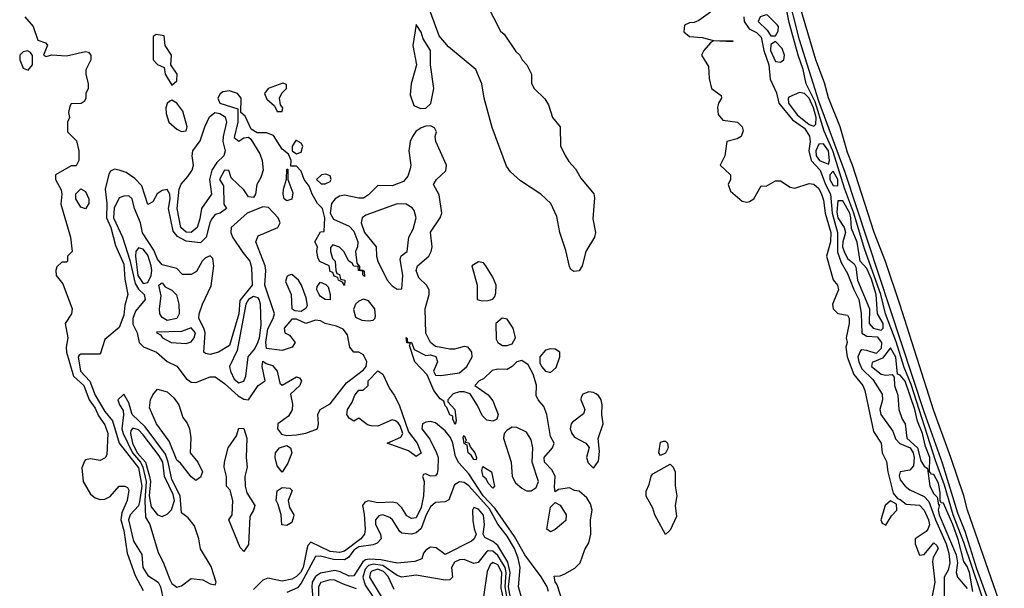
# Model space of a CAD drawing. Header units: inches. Extents: x 2792272 to 2951639, y 860504 to 1033803.
# Tile 177 of 209: x 2937595 to 2941704, y 947144 to 949518. Entities that reach past the tile are written whole.
import ezdxf

# ---------------------------------------------------------------- set-up
doc = ezdxf.new("R2010")
doc.units = ezdxf.units.IN
doc.header["$MEASUREMENT"] = 0
doc.layers.add('C9934', color=7, linetype='Continuous')
doc.layers.add('C9944', color=7, linetype='Continuous')

msp = doc.modelspace()

# ---------------------------------------------------------------- linework, layer by layer
at = {"layer": 'C9934', "color": 4}
for points, elevation in [([(2939543.6, 949583.6), (2939602, 949470), (2939616.9, 949456.9), (2939665.4, 949385.4), (2939682, 949370), (2939692, 949350), (2939712, 949330), (2939731.3, 949290), (2939731.6, 949251.6), (2939742, 949230), (2939787.1, 949187.1), (2939802, 949162), (2939818, 949110), (2939850.4, 949070.4), (2939851.6, 948991.6), (2939871.1, 948951.1), (2939886.4, 948926.4), (2939915.3, 948895.3), (2939936.9, 948856.9), (2939990.8, 948790.8), (2939993.7, 948773.7), (2939986.8, 948686.8), (2939998.8, 948630), (2939993.4, 948610), (2939957.6, 948550), (2939943, 948490), (2939930, 948469.2), (2939907, 948467), (2939895.5, 948475.5), (2939890, 948488), (2939874.9, 948554.9), (2939849.6, 948629.6), (2939836.1, 948696.1), (2939811.1, 948751.1), (2939769.4, 948790), (2939684.9, 948844.9), (2939643.1, 948883.1), (2939627, 948907), (2939567.3, 949067.3), (2939533.6, 949190), (2939523.6, 949250), (2939498.4, 949310), (2939384.4, 949404.4), (2939346, 949450), (2939310, 949549)], 4), ([(2937616, 949530), (2937651, 949490), (2937670, 949432), (2937702, 949422), (2937711.3, 949411.3), (2937694, 949370), (2937704.7, 949364.7), (2937728.4, 949371.6), (2937790, 949366.8), (2937870, 949384.7), (2937882, 949382), (2937892, 949370), (2937891.3, 949350), (2937871.1, 949308.9), (2937871, 949290), (2937881, 949250), (2937881, 949230), (2937871.3, 949210), (2937871.3, 949188.7), (2937863.6, 949176.4), (2937851.6, 949168.4), (2937810, 949166), (2937803.6, 949156.4), (2937798, 949130), (2937802, 949110), (2937794, 949090), (2937794, 949050), (2937831.6, 949011.6), (2937842, 948970), (2937842, 948930), (2937830, 948908), (2937810, 948908), (2937744.7, 948870), (2937744.7, 948850), (2937767.5, 948807.5), (2937770.8, 948790), (2937767.1, 948747.1), (2937806.8, 948610), (2937814, 948550), (2937794, 948530), (2937794, 948510), (2937790, 948506), (2937770, 948506), (2937750, 948486), (2937746, 948470), (2937746.8, 948450), (2937774.4, 948414.4), (2937814, 948310), (2937810.6, 948289.4), (2937784.9, 948250), (2937795.8, 948190), (2937789.1, 948150.9), (2937790.2, 948130), (2937819.2, 948030), (2937862.2, 947990), (2937884.7, 947930), (2937910, 947896), (2937924.4, 947864.4), (2937950, 947826.4), (2937962.8, 947790), (2937958.6, 947701.4), (2937951.2, 947688.8), (2937930, 947677.4), (2937890, 947684.2), (2937870, 947680.7), (2937864.8, 947675.2), (2937853.9, 947646.1), (2937859.2, 947590), (2937890, 947537.4), (2937910, 947521.5), (2937930, 947514.7), (2937950, 947515.6), (2937972.3, 947527.7), (2938010, 947570.5), (2938034, 947570), (2938044.7, 947564.7), (2938050, 947554), (2938044, 947510), (2938020.7, 947459.3), (2938016.5, 947430), (2938030, 947384.7), (2938043.7, 947290), (2938076.9, 947196.9), (2938110, 947134.8)], 4), ([(2939867.7, 947067.7), (2939837.6, 947157.6), (2939829.5, 947170.5), (2939825.2, 947194.8), (2939850, 947196), (2939870, 947204.7), (2939912.5, 947227.5), (2939934, 947250), (2939953.6, 947306.4), (2939970, 947334), (2939979, 947370), (2939977.2, 947430), (2939983.7, 947470), (2939977, 947497), (2939961.6, 947521.6), (2939930, 947549.3), (2939910, 947552.7), (2939890, 947562.7), (2939843.6, 947556.4), (2939830, 947546), (2939826.6, 947566.6), (2939829.4, 947610), (2939817.5, 947637.5), (2939785.6, 947670), (2939784.2, 947690), (2939819, 947730), (2939825.2, 947750), (2939810, 947778), (2939795.1, 947870), (2939782.7, 947902.7), (2939759.3, 947930), (2939750, 947948.7), (2939751.7, 947991.7), (2939737.7, 948037.7), (2939717, 948077), (2939690, 948094.7), (2939670, 948089.6), (2939650, 948069.5), (2939630, 948058), (2939590, 948058.4), (2939567.1, 948052.9), (2939530, 948019), (2939512, 948010), (2939494, 947990), (2939550, 947951), (2939570, 947926), (2939592.2, 947870), (2939586, 947850), (2939570, 947842), (2939545.1, 947845.1), (2939524.8, 947864.8), (2939506.3, 947906.3), (2939475.3, 947955.3), (2939450, 947964), (2939430, 947964), (2939404.5, 947955.5), (2939382, 947930), (2939382, 947922), (2939411.3, 947890), (2939416.9, 947843.1), (2939412.7, 947827.3), (2939402, 947850), (2939402, 947862), (2939390, 947868), (2939378, 947898), (2939370, 947906), (2939365.2, 947925.2), (2939350, 947935.3), (2939323.7, 947970), (2939295.3, 948035.3), (2939244, 948090), (2939222, 948158), (2939226, 948166), (2939210, 948168.7), (2939208.4, 948191.6), (2939212.7, 948187.3), (2939212.7, 948172.7), (2939230.6, 948170.6), (2939241, 948141), (2939290, 948116), (2939310, 948118), (2939331.3, 948111.3), (2939338, 948090), (2939322, 948050), (2939330, 948034), (2939352.7, 948032.7), (2939430, 948044), (2939461.2, 948070), (2939484, 948110), (2939482, 948130), (2939466, 948150), (2939450, 948154), (2939410, 948142), (2939390, 948142), (2939330, 948154), (2939309.4, 948169.4), (2939289.4, 948209.4), (2939286.6, 948310), (2939304.5, 948370), (2939303.7, 948390), (2939293.2, 948410), (2939260.5, 948440.5), (2939249.7, 948470), (2939255.1, 948490), (2939302.7, 948530), (2939312.7, 948550), (2939317, 948570), (2939309.7, 948630.3), (2939349.6, 948690.4), (2939357, 948710), (2939346, 948786), (2939322, 948830), (2939334, 948850), (2939373, 948887), (2939376.2, 948910), (2939332, 949010), (2939329.5, 949030), (2939334, 949050), (2939326.6, 949066.6), (2939310, 949074.5), (2939290, 949074), (2939270, 949067), (2939248.7, 949051.3), (2939234.8, 949030), (2939224.7, 949010), (2939219.1, 948970), (2939227, 948910), (2939224.4, 948895.6), (2939214.9, 948865.1), (2939197, 948843), (2939150, 948823.7), (2939090, 948826), (2939050, 948786), (2939030, 948772.3), (2939010, 948772.3), (2938950, 948785.2), (2938930, 948781.2), (2938911.3, 948770), (2938896, 948750), (2938891.3, 948710), (2938904.7, 948684.7), (2938970, 948656), (2938990, 948634.8), (2939006, 948590), (2939004.7, 948570), (2938996, 948550), (2939002, 948502), (2939012.7, 948487.3), (2939012.7, 948472.7), (2939027.3, 948472.7), (2939032, 948468), (2939034, 948446), (2939027.3, 948452.7), (2939027.3, 948467.3), (2939008.7, 948470), (2939007.3, 948487.3), (2938990, 948488.7), (2938982, 948502), (2938968, 948510), (2938948, 948550), (2938939, 948559), (2938930, 948568), (2938902, 948578), (2938892.7, 948567.3), (2938892, 948550), (2938901, 948521), (2938912, 948510), (2938914, 948470), (2938918, 948458), (2938930, 948454), (2938934, 948434), (2938952, 948430), (2938950, 948408.7), (2938942, 948422), (2938926, 948430), (2938922, 948442), (2938907.3, 948447.3), (2938902, 948462), (2938890, 948466), (2938886, 948490), (2938848, 948508), (2938840.4, 948520.4), (2938835.3, 948550), (2938838, 948570), (2938826, 948590), (2938850, 948632), (2938866, 948634), (2938868.7, 948690), (2938858, 948730), (2938838, 948750), (2938815.3, 948790), (2938803.1, 948823.1), (2938782, 948850), (2938770, 948886), (2938750, 948906), (2938726, 948906), (2938728, 948930), (2938716.4, 948956.4), (2938690, 948978), (2938654.6, 949034.6), (2938625.2, 949045.2), (2938586, 949046), (2938561.2, 949061.2), (2938535.5, 949115.5), (2938518, 949130), (2938519, 949190), (2938504, 949210), (2938470, 949220.5), (2938443, 949217), (2938431.9, 949208.1), (2938422.4, 949190), (2938430.5, 949170), (2938505.4, 949145.4), (2938504.6, 949090), (2938490, 949026), (2938510, 949010.8), (2938530, 949024), (2938550, 949026.8), (2938559.3, 949019.3), (2938597.8, 948957.8), (2938607.4, 948930), (2938610.4, 948890), (2938601.4, 948858.6), (2938584.9, 948830), (2938578.8, 948790), (2938570, 948775.3), (2938550, 948778), (2938530, 948808), (2938478, 948858), (2938468.4, 948888.4), (2938450, 948889), (2938429.1, 948850), (2938444.9, 948824.9), (2938447.3, 948747.3), (2938458, 948730), (2938432, 948710), (2938410, 948704), (2938395.3, 948684.7), (2938387.8, 948670), (2938373.4, 948610), (2938350, 948586.6), (2938290, 948593.5), (2938252.9, 948612.9), (2938235.6, 948635.6), (2938215.8, 948730), (2938222.7, 948770), (2938221.1, 948790), (2938210, 948809.5), (2938190, 948805.1), (2938168.5, 948791.5), (2938150, 948758), (2938130, 948746), (2938104.7, 948824.7), (2938075.2, 948855.2), (2938039.5, 948879.5), (2938010.5, 948889.5), (2937990, 948894), (2937974.4, 948885.6), (2937967.3, 948872.7), (2937951.6, 948810), (2937958.8, 948750), (2937957.7, 948690), (2937974.7, 948650), (2937994.4, 948574.4), (2938030, 948497.3), (2938034, 948434), (2938045.5, 948370), (2938033.4, 948326.6), (2938030, 948284), (2938010, 948232.3), (2937950, 948182), (2937930, 948121.2), (2937850, 948121.6), (2937843, 948117), (2937839.5, 948110), (2937848.3, 948050), (2937888.2, 948008.2), (2937910.2, 947950), (2937950, 947882.3), (2937982.8, 947842.8), (2938010.1, 947750.1), (2938090, 947646.4), (2938105, 947570), (2938095.1, 947504.9), (2938090, 947488.3), (2938055.9, 947450), (2938049.4, 947430), (2938070, 947340.7), (2938104.2, 947284.2), (2938109.1, 947230), (2938130, 947197.1), (2938172.7, 947170), (2938183, 947150), (2938190.5, 947110.5)], 8), ([(2940000, 947955.1), (2939990, 947960.9), (2939970, 947963.7), (2939945.5, 947954.5), (2939938.8, 947941.2), (2939937.3, 947930), (2939953, 947890), (2939947.5, 947872.5), (2939902.3, 947837.7), (2939896.3, 947830), (2939893, 947810), (2939899.1, 947790), (2939910, 947774.8), (2939958, 947750), (2939971.1, 947731.1), (2939960.7, 947690), (2939967.9, 947667.9), (2939990, 947644.7), (2940000, 947659.3)], 8), ([(2939802.3, 947130), (2939796.8, 947150), (2939772, 947192), (2939703.1, 947283.1), (2939660.4, 947360.4), (2939578.2, 947478.2), (2939529.9, 947530), (2939470, 947622), (2939427.7, 947667.7), (2939413.8, 947693.8), (2939403.2, 947750), (2939392.7, 947772.7), (2939370, 947801), (2939330, 947835.1), (2939310, 947840.7), (2939290, 947837), (2939276, 947830), (2939273, 947810), (2939306.3, 947766.3), (2939334.6, 947710), (2939341.7, 947690), (2939340.4, 947639.6), (2939337.3, 947622.7), (2939330, 947613.2), (2939310, 947612), (2939290, 947621.2), (2939280.7, 947619.3), (2939276, 947610), (2939283.7, 947590), (2939280.2, 947530), (2939270, 947481.2), (2939250, 947438.4), (2939230, 947434.5), (2939210, 947446.6), (2939190, 947479), (2939170, 947499), (2939150, 947504), (2939090, 947500.9), (2939051, 947509), (2939036, 947504), (2939026, 947490), (2939033.2, 947453.2), (2939036.9, 947390), (2939033.4, 947370), (2939018, 947350), (2938950, 947299.3), (2938930, 947292.9), (2938890, 947298), (2938810, 947336.2), (2938798, 947322), (2938793, 947307), (2938778, 947230), (2938766.5, 947210), (2938750, 947193.5), (2938730, 947182), (2938690, 947173.1), (2938630, 947185.6), (2938610, 947178), (2938570, 947139)], 12), ([(2939690, 947101.2), (2939676.3, 947150), (2939683.5, 947230), (2939675.4, 947270), (2939660.2, 947310), (2939630, 947360.9), (2939590, 947410.9), (2939555.2, 947475.2), (2939470, 947572), (2939450, 947586), (2939430, 947588), (2939410, 947575.1), (2939386.6, 947513.4), (2939370, 947504.5), (2939330, 947502), (2939310, 947483.5), (2939291, 947450), (2939270, 947393.6), (2939250, 947375.1), (2939230, 947369.7), (2939190, 947374), (2939181, 947381), (2939151, 947430), (2939139.3, 947439.3), (2939110, 947450.7), (2939093.9, 947446.1), (2939079.7, 947430), (2939080.2, 947410), (2939101.3, 947370), (2939103, 947350), (2939087.5, 947332.5), (2939070, 947324.7), (2939010, 947316.7), (2938990, 947302.6), (2938967.1, 947272.9), (2938950, 947262.9), (2938904.3, 947264.3), (2938850, 947277.6), (2938830, 947276.3), (2938770, 947165.6), (2938753.8, 947146.2), (2938710, 947126.6)], 16), ([(2939653.1, 947050), (2939635.1, 947150), (2939641.3, 947210), (2939632.2, 947252.2), (2939590, 947323.1), (2939570, 947339.3), (2939536.3, 947356.3), (2939528.7, 947370), (2939535.4, 947410), (2939530, 947449.5), (2939510, 947473.8), (2939490, 947480.7), (2939485.2, 947470), (2939486.8, 947426.8), (2939492, 947392), (2939500.7, 947370), (2939491, 947350), (2939479.9, 947340.1), (2939370, 947285.2), (2939332.4, 947312.4), (2939310, 947315.3), (2939290, 947303.6), (2939280.3, 947290), (2939273.5, 947266.5), (2939243.8, 947256.2), (2939170, 947248.5), (2939102.6, 947262.6), (2939054.9, 947265.1), (2939038.1, 947261.9), (2939026.4, 947253.6), (2938990, 947195.4), (2938970, 947194), (2938932.7, 947212.7), (2938910, 947218.5), (2938850, 947206.8), (2938830, 947193.6), (2938815.8, 947170), (2938813.5, 947150), (2938818.5, 947101.5)], 24), ([(2939641.3, 947030), (2939620.5, 947150), (2939625.7, 947210), (2939621.1, 947230), (2939590, 947280.3), (2939570, 947298.2), (2939550, 947300.4), (2939543.4, 947296.6), (2939508.5, 947251.5), (2939490, 947247), (2939450, 947263.5), (2939430, 947262.4), (2939410, 947253.1), (2939397.6, 947230), (2939401.6, 947190), (2939390, 947178.4), (2939370, 947178.3), (2939250, 947198.7), (2939190, 947189.7), (2939170, 947196.9), (2939110, 947238.8), (2939070, 947244.6), (2939050, 947238.5), (2939036.4, 947223.6), (2939027.1, 947190), (2939037, 947157), (2939068.5, 947110)], 28), ([(2939158.2, 947138.2), (2939133.1, 947193.1), (2939113.3, 947213.3), (2939090, 947223), (2939064.4, 947215.6), (2939058.8, 947210), (2939055.4, 947190), (2939102.9, 947110)], 32), ([(2939628.8, 947030), (2939604.3, 947144.3), (2939607.7, 947210), (2939590, 947241.4), (2939570, 947252.1), (2939557.8, 947242.2), (2939545.6, 947214.4), (2939530, 947108.7)], 32), ([(2939001.1, 947141.1), (2938941.7, 947161.7), (2938910, 947178), (2938890, 947178.4), (2938851.8, 947168.2), (2938841.8, 947150), (2938841.1, 947058.9)], 28)]:
    msp.add_lwpolyline(points, dxfattribs=dict(at, elevation=elevation))
for points, elevation in [([(2939250, 949498), (2939235.5, 949410), (2939250.7, 949330), (2939228.2, 949250), (2939224.7, 949204.7), (2939239.6, 949159.6), (2939267.7, 949147.7), (2939290, 949148), (2939311.3, 949168.7), (2939323.6, 949230), (2939309.2, 949330), (2939309.4, 949390), (2939278.3, 949438.3), (2939270, 949466)], 8), ([(2938164, 949456), (2938151.6, 949448.4), (2938151.3, 949350), (2938170, 949331.3), (2938198, 949318), (2938202, 949290), (2938230, 949244.7), (2938250, 949262), (2938252.7, 949290), (2938226, 949330), (2938228, 949370), (2938202, 949410), (2938198, 949450)], 8), ([(2937628, 949388), (2937610, 949384), (2937596, 949370), (2937594.8, 949350), (2937610, 949316), (2937630, 949306.8), (2937648.7, 949330), (2937648.4, 949368.4), (2937640.4, 949380.4)], 4), ([(2938692.7, 949252.7), (2938632, 949230), (2938616, 949210), (2938626, 949186), (2938658.8, 949158.8), (2938670, 949134), (2938690, 949134), (2938693.2, 949150), (2938683.1, 949163.1), (2938679, 949190), (2938689.3, 949210.7), (2938708.7, 949230), (2938708, 949248)], 8), ([(2938230, 949182), (2938222, 949178), (2938210, 949168), (2938204.9, 949150), (2938206.2, 949126.2), (2938217.3, 949090), (2938250, 949060.7), (2938270, 949051.3), (2938290, 949054), (2938293.2, 949070), (2938275.6, 949135.6), (2938250, 949169.2)], 8), ([(2938310, 948628.8), (2938290, 948631.1), (2938267.9, 948650), (2938252.1, 948730), (2938260.8, 948810), (2938269.1, 948830.9), (2938297.2, 948862.8), (2938314, 948890), (2938319.7, 948910), (2938314, 948950), (2938317.4, 948970), (2938348, 949012), (2938367.1, 949070), (2938387.5, 949112.5), (2938409.8, 949130.2), (2938430, 949126), (2938452.9, 949112.9), (2938458.6, 949090), (2938443.6, 949030), (2938443.1, 949010), (2938453.1, 948970), (2938446.7, 948950), (2938418.3, 948921.7), (2938396.9, 948890), (2938386.7, 948850), (2938395.3, 948790), (2938353.8, 948730), (2938346.9, 948686.9), (2938334.9, 948650)], 4), ([(2938750, 949014), (2938747.1, 949012.9), (2938732, 948990), (2938732, 948970), (2938750, 948958), (2938770, 948964.7), (2938777.2, 948990), (2938770, 949002)], 8), ([(2938710, 948761.2), (2938699, 948770), (2938694, 948790), (2938695.3, 948810), (2938708.4, 948851.6), (2938710, 948894), (2938714, 948894), (2938714, 948850), (2938734.4, 948794.4), (2938730, 948769.2)], 8), ([(2938872.9, 948872.9), (2938854, 948870), (2938834, 948850), (2938852.7, 948832.7), (2938870, 948832), (2938890, 948842), (2938895.3, 948850), (2938890, 948866)], 8), ([(2937870, 948728.7), (2937850, 948735.3), (2937829.3, 948769.3), (2937829.3, 948790.7), (2937850, 948811.3), (2937870, 948801), (2937884, 948770), (2937882.8, 948750)], 4), ([(2938050, 948782), (2938030, 948781.6), (2938010, 948774), (2937988.9, 948731.1), (2937986.8, 948690), (2938023.5, 948610), (2938053.9, 948513.9), (2938076.2, 948416.2), (2938090, 948392.4), (2938113.7, 948370), (2938119, 948350), (2938078.6, 948301.4), (2938066.7, 948270), (2938066.7, 948246.7), (2938084.9, 948210), (2938094, 948170), (2938112.1, 948152.1), (2938166, 948130), (2938210, 948091), (2938250, 948070.8), (2938290, 948019.1), (2938310, 948003.8), (2938330, 948002.4), (2938390, 948026.8), (2938410, 948027.3), (2938450, 947998.7), (2938507, 947947), (2938530, 947933.1), (2938550, 947930.4), (2938590, 947990.8), (2938619, 948010), (2938607.3, 948070), (2938610, 948092), (2938623, 948083), (2938650, 948074.6), (2938670, 948050.3), (2938680.7, 948000.7), (2938690, 947991.3), (2938750, 948027.3), (2938762.8, 948022.8), (2938770.8, 948010), (2938764, 947990), (2938725.8, 947954.2), (2938732.8, 947912.8), (2938731.5, 947888.5), (2938717.1, 947862.9), (2938672.8, 947830), (2938670.3, 947810), (2938687, 947787), (2938710, 947781.8), (2938750, 947784.9), (2938789, 947791), (2938838, 947810), (2938842, 947830), (2938839.3, 947870), (2938849, 947890), (2938890, 947914.4), (2938958.9, 948001.1), (2939030, 948056), (2939040.3, 948070), (2939044.2, 948090), (2939030, 948118.9), (2939010, 948129.6), (2938989.6, 948129.6), (2938972.7, 948150), (2938962.5, 948202.5), (2938945.1, 948225.1), (2938917.6, 948237.6), (2938869.2, 948250), (2938850, 948260.7), (2938830, 948263.7), (2938789, 948249), (2938750, 948268), (2938730, 948268), (2938698, 948230), (2938702, 948210), (2938721, 948201), (2938744.7, 948170), (2938732, 948150), (2938690, 948137.2), (2938625.4, 948145.4), (2938621.7, 948170), (2938630, 948226.8), (2938652.7, 948270), (2938658, 948290), (2938618, 948410), (2938622, 948470), (2938619.2, 948490), (2938580.5, 948590), (2938590, 948614.9), (2938672.7, 948650), (2938682, 948670), (2938674, 948690), (2938633.8, 948733.8), (2938610, 948737.2), (2938544.4, 948710), (2938477.6, 948650), (2938475.6, 948630), (2938482.8, 948610), (2938525.6, 948545.6), (2938555.6, 948510), (2938562.6, 948482.6), (2938565.5, 948410), (2938514.2, 948345.8), (2938509.4, 948290), (2938470, 948157), (2938424.7, 948130), (2938390, 948119.3), (2938370, 948124), (2938364, 948130), (2938368.6, 948210), (2938364, 948230), (2938342, 948270), (2938343.5, 948290), (2938357.3, 948330), (2938393.9, 948406.1), (2938405.6, 948490), (2938400.5, 948520.5), (2938390, 948531.6), (2938370, 948523.5), (2938356.5, 948510), (2938333.3, 948466.7), (2938310, 948454.5), (2938274, 948454), (2938250, 948479), (2938190, 948494), (2938170, 948518), (2938155.3, 948555.3), (2938107.5, 948627.5), (2938098.4, 948670), (2938073.3, 948730), (2938063.7, 948770)], 12), ([(2939170, 948749.6), (2939038.9, 948701.1), (2939024.9, 948690), (2939020.2, 948670), (2939034.5, 948630), (2939083.1, 948570), (2939084.4, 948530), (2939090.2, 948510), (2939127.9, 948430), (2939150, 948406.7), (2939170, 948393.4), (2939190, 948394), (2939193.5, 948450), (2939182.4, 948517.6), (2939187.7, 948532.3), (2939212.7, 948550), (2939219.3, 948610), (2939237.4, 948642.6), (2939249.3, 948690), (2939241.2, 948721.2), (2939232.5, 948732.5), (2939207.2, 948747.2)], 12), ([(2938090, 948565.1), (2938079.5, 948550), (2938077.8, 948530), (2938088.5, 948450), (2938110, 948416.5), (2938130, 948421.1), (2938143.7, 948450), (2938146.9, 948470), (2938143.9, 948490), (2938130, 948535.1), (2938110, 948559.7)], 16), ([(2939510, 948506.6), (2939482, 948490), (2939503.8, 948410), (2939504.7, 948350), (2939524, 948344), (2939550, 948344.9), (2939570, 948351), (2939577.6, 948362.4), (2939582.5, 948377.5), (2939583, 948410), (2939570, 948442.7), (2939540.9, 948490), (2939530, 948502.7)], 8), ([(2938210, 948262.2), (2938190, 948274.3), (2938180.3, 948290), (2938177.8, 948310), (2938184.9, 948364.9), (2938175.3, 948410), (2938183.7, 948416.3), (2938190, 948418.8), (2938202.4, 948402.4), (2938230, 948388.4), (2938249, 948369), (2938258.6, 948330), (2938261.1, 948290), (2938250, 948269.7)], 12), ([(2938730, 948454), (2938716, 948450), (2938710, 948444), (2938704.9, 948424.9), (2938727.3, 948370), (2938731.3, 948311.3), (2938743.6, 948303.6), (2938770, 948301), (2938790, 948314.8), (2938795.4, 948324.6), (2938790, 948357.2), (2938770.8, 948410), (2938759.1, 948430)], 12), ([(2938890, 948348), (2938870, 948349), (2938850, 948362), (2938845.2, 948370), (2938835.3, 948390), (2938836.4, 948403.6), (2938850, 948422), (2938872.7, 948412.7), (2938882, 948402), (2938891.3, 948370)], 8), ([(2938570, 948361.8), (2938550, 948349.7), (2938538.5, 948330), (2938502.8, 948137.2), (2938470.4, 948070), (2938474, 948050), (2938490, 948017.1), (2938510, 948001.3), (2938530, 948008), (2938538.5, 948030), (2938547.8, 948110), (2938575.8, 948144.2), (2938588.7, 948170), (2938595.6, 948190), (2938602.2, 948242.2), (2938599.3, 948330), (2938594.8, 948350), (2938590, 948356.9)], 16), ([(2939029.2, 948350.8), (2939010, 948343), (2938995.8, 948330), (2938988.3, 948308.3), (2938996.3, 948276.3), (2939023.1, 948263.1), (2939050, 948260.3), (2939070, 948263.7), (2939077.6, 948270), (2939080.1, 948279.9), (2939076.8, 948310), (2939050, 948343.9)], 12), ([(2939607.9, 948272.1), (2939581.6, 948250), (2939584, 948184), (2939591, 948170), (2939610, 948157.3), (2939630, 948157.1), (2939650, 948163.8), (2939664.2, 948190), (2939654.7, 948230), (2939630, 948267)], 8), ([(2938310, 948231.1), (2938270, 948216), (2938166.4, 948213.6), (2938166.8, 948210), (2938182, 948202), (2938190.8, 948190), (2938226.8, 948170), (2938290, 948166.3), (2938310, 948173.4), (2938323.5, 948190), (2938328.3, 948210)], 16), ([(2939810, 948143), (2939790, 948137.4), (2939765.3, 948110), (2939765.7, 948085.7), (2939773, 948070), (2939790, 948050.6), (2939810, 948044.7), (2939834.2, 948065.8), (2939849.6, 948110), (2939849.3, 948130), (2939830, 948141.6)], 8), ([(2939250, 947694), (2939217.4, 947717.4), (2939128.7, 947750), (2939185.6, 947774.4), (2939194, 947790), (2939182.5, 947822.5), (2939174.8, 947834.8), (2939162.9, 947842.9), (2939150, 947847.3), (2939090, 947821.3), (2939062.4, 947822.4), (2939046.6, 947826.6), (2939010, 947854), (2938990, 947842), (2938970, 947854), (2938960.9, 947870), (2938962.7, 947890), (2938981.5, 947918.5), (2938994, 947950), (2939010, 947970.8), (2939028.7, 947971.3), (2939049, 947991), (2939049.4, 948010), (2939090, 948051.3), (2939110, 948038), (2939138.3, 947978.3), (2939158, 947950), (2939178, 947910), (2939217.5, 947797.5), (2939254.4, 947750), (2939270, 947708)], 8), ([(2938330, 947594), (2938310, 947609.2), (2938266.6, 947666.6), (2938250, 947679), (2938218, 947758), (2938166.3, 947830), (2938137, 947897), (2938140.9, 947930), (2938150, 947951.3), (2938170, 947974.8), (2938210, 947964), (2938238.7, 947938.7), (2938259.1, 947910), (2938276.2, 947856.2), (2938293.2, 947833.2), (2938303.1, 947810), (2938308.5, 947771.5), (2938306.8, 947710), (2938338, 947670), (2938357.3, 947630), (2938350, 947608)], 8), ([(2938030, 947954), (2938004.7, 947930), (2938011.3, 947910), (2938026.6, 947886.6), (2938028.6, 947868.6), (2938021.7, 947810), (2938026.3, 947790), (2938065.7, 947710), (2938098.4, 947670), (2938108.2, 947650), (2938122.3, 947590), (2938117.7, 947510), (2938120.5, 947440.5), (2938137.8, 947410), (2938172.8, 947292.8), (2938193.3, 947253.3), (2938221.1, 947181.1), (2938230, 947164.2), (2938250, 947148.9), (2938270, 947154.6), (2938310, 947185), (2938359.3, 947179.3), (2938390, 947162), (2938410, 947158), (2938414.5, 947170), (2938394.2, 947234.2), (2938350, 947308), (2938342.7, 947350), (2938324.4, 947404.4), (2938298, 947438), (2938270, 947459), (2938264.6, 947530), (2938230, 947597.6), (2938215.2, 947670), (2938203.2, 947703.2), (2938118.5, 947818.5), (2938064.5, 947870), (2938050, 947918)], 12), ([(2938067.1, 947812.9), (2938058, 947802), (2938056.9, 947790), (2938066.1, 947750), (2938084.9, 947710), (2938119.3, 947670), (2938137, 947610), (2938140.6, 947590), (2938135.1, 947530), (2938144.1, 947484.1), (2938170, 947450.2), (2938190, 947443.1), (2938210, 947453.2), (2938228.3, 947471.7), (2938240.4, 947510), (2938235.1, 947535.1), (2938198.9, 947610), (2938191.6, 947670), (2938177.5, 947697.5), (2938110, 947784.1), (2938090, 947805.6)], 16), ([(2938530, 947298), (2938514.6, 947314.6), (2938468, 947430), (2938482, 947450), (2938484, 947510), (2938472.9, 947552.9), (2938458, 947570), (2938458, 947610), (2938448.7, 947650), (2938449, 947670), (2938465.6, 947730), (2938499.1, 947780.9), (2938510, 947812), (2938530, 947811.3), (2938542.8, 947770), (2938540.7, 947690), (2938544.9, 947650), (2938534.9, 947610), (2938536.4, 947570), (2938542.8, 947542.8), (2938576, 947490), (2938571.3, 947470), (2938556, 947444), (2938550, 947326)], 8), ([(2939650, 947817), (2939630, 947804.5), (2939617.1, 947790), (2939614.4, 947770), (2939646.3, 947670), (2939650.3, 947610), (2939664.5, 947584.5), (2939690, 947561.6), (2939710, 947550.4), (2939730, 947550.6), (2939750, 947564), (2939760.5, 947590), (2939733.3, 947670), (2939736.9, 947730), (2939730, 947764), (2939710, 947796), (2939670, 947815.1)], 12), ([(2939499.6, 947680.4), (2939490, 947682), (2939479.3, 947699.3), (2939466, 947710), (2939462, 947742), (2939450, 947748), (2939445.2, 947774.8), (2939450, 947782), (2939458, 947762), (2939454, 947754), (2939470, 947751.3), (2939474.4, 947734.4), (2939494.8, 947710), (2939502, 947690)], 8), ([(2938690, 947628.7), (2938670, 947655.3), (2938660.7, 947690), (2938662.9, 947710), (2938679.3, 947730), (2938710, 947739.5), (2938725.5, 947730), (2938730.2, 947709.8), (2938714.3, 947665.7)], 8), ([(2939570, 947562), (2939550, 947582), (2939541.2, 947601.2), (2939529.6, 947610), (2939524, 947636), (2939527.3, 947652.7), (2939564.7, 947630), (2939576, 947570)], 8), ([(2938710, 947406), (2938688.7, 947408.7), (2938686, 947450), (2938674, 947494), (2938665.2, 947510), (2938669.5, 947550), (2938690, 947564.7), (2938722, 947562), (2938732.7, 947552.7), (2938716, 947510), (2938721.4, 947481.4), (2938738.8, 947450), (2938738, 947442), (2938730, 947418)], 8), ([(2939810, 947379), (2939795.3, 947390), (2939810, 947482), (2939830, 947502), (2939850, 947491), (2939876, 947450), (2939873.7, 947426.3), (2939830, 947389.2)], 8)]:
    msp.add_lwpolyline(points, close=True, dxfattribs=dict(at, elevation=elevation))
at = {"layer": 'C9944', "color": 4}
for points, elevation in [([(2941704.4, 947030), (2941551.2, 947470), (2941535.4, 947530), (2941481.1, 947690), (2941410, 947885.2), (2941268, 948330), (2941208.3, 948508.3), (2941161.3, 948630), (2941071, 948911), (2941050, 948964), (2941019.6, 949070), (2940971.3, 949191.3), (2940953.9, 949253.9), (2940918, 949350), (2940816.9, 949690)], 4), ([(2941639, 947030), (2941535.6, 947335.6), (2941491.4, 947450), (2941454.6, 947574.6), (2941417.4, 947677.4), (2941315.3, 947995.3), (2941286.2, 948066.2), (2941252.9, 948172.9), (2941208.4, 948290), (2941188.9, 948370), (2941121.4, 948561.4), (2941077, 948710), (2941038.7, 948810), (2940989, 948970), (2940951.9, 949051.9), (2940914.3, 949174.3), (2940877.8, 949250), (2940864.9, 949310), (2940843.4, 949370), (2940806.3, 949506.3), (2940785.6, 949610)], 12), ([(2941662.8, 947022.8), (2941590, 947225.6), (2941540.7, 947380.7), (2941510, 947457.6), (2941446.1, 947666.1), (2941370, 947880.5), (2941040.5, 948880.5), (2940930, 949178), (2940850, 949434), (2940798, 949638)], 8), ([(2940478, 949550), (2940430, 949514), (2940410, 949506), (2940390, 949505.2), (2940370, 949495.3), (2940366.9, 949466.9), (2940390, 949448.2), (2940443.4, 949443.4), (2940490, 949430.8), (2940571.3, 949430), (2940570, 949426), (2940490, 949429.2), (2940478, 949422), (2940450.8, 949390), (2940440.7, 949370), (2940470, 949322), (2940473, 949273), (2940482, 949230), (2940522, 949202), (2940524.7, 949190), (2940511, 949170), (2940507.1, 949152.9), (2940510, 949122), (2940530, 949098), (2940591.3, 949090), (2940610.7, 949070.7), (2940614.4, 949054.4), (2940606, 949030), (2940590, 949020.9), (2940546, 949010), (2940537.3, 948950), (2940518, 948910), (2940562, 948870), (2940561, 948850), (2940551.3, 948830), (2940561.4, 948801.4), (2940610, 948760.7), (2940630, 948756.3), (2940641.5, 948758.5), (2940659.3, 948770), (2940690, 948824.7), (2940710, 948822.8), (2940750, 948844.7), (2940770, 948844.7), (2940810, 948818.8), (2940830, 948814.8), (2940890, 948834), (2940910, 948830.5), (2940930, 948813), (2940941.7, 948790), (2940950, 948764.7), (2940956.9, 948710), (2940980.7, 948630), (2940979.2, 948590), (2940962.6, 948530), (2940990, 948431.3), (2941007.7, 948410), (2941012.7, 948390), (2940987.7, 948330), (2940990.7, 948310.7), (2941010, 948291), (2941050, 948284.7), (2941056.3, 948270), (2941057.1, 948250), (2941044, 948190), (2941048, 948170), (2941043.1, 948150), (2941048.4, 948110), (2941076.9, 948036.9), (2941114.4, 947990), (2941122, 947970), (2941158.4, 947798.4), (2941190.6, 947750), (2941194, 947710), (2941212.7, 947672.7), (2941218, 947630), (2941240.9, 947540.9), (2941258, 947518), (2941270, 947514.8), (2941295.2, 947495.2), (2941350.9, 947490.9), (2941370.1, 947470.1), (2941387.4, 947430), (2941391.5, 947408.5), (2941385.5, 947390), (2941378.9, 947381.1), (2941333, 947350), (2941332.2, 947330), (2941350, 947282), (2941370, 947284.7), (2941410, 947334), (2941422.5, 947322.5), (2941427.7, 947310), (2941407.7, 947272.3), (2941404.1, 947255.9), (2941414.7, 947170), (2941398.6, 947090)], 8), ([(2940617.4, 949530), (2940618, 949510), (2940639.5, 949479.5), (2940670, 949464), (2940690, 949444.9), (2940700.2, 949390), (2940721.5, 949330), (2940727, 949270), (2940753.2, 949213.2), (2940763.6, 949170), (2940819.9, 949099.9), (2940870, 949064.9), (2940891, 949031), (2940893.6, 949010), (2940889.1, 948970), (2940897.8, 948930), (2940935.8, 948890), (2940957.4, 948830), (2940979.4, 948790), (2940985.9, 948710), (2941008.3, 948630), (2941007.8, 948547.8), (2941023.7, 948503.7), (2941050, 948458.4), (2941074.4, 948394.4), (2941097.5, 948350), (2941107.5, 948292.5), (2941109.2, 948209.2), (2941130, 948196.1), (2941174.3, 948194.3), (2941191.5, 948170), (2941190, 948144.7), (2941170, 948124.6), (2941130, 948136), (2941110, 948138.9), (2941104.6, 948135.4), (2941092.9, 948110), (2941096.6, 948090), (2941110, 948059.6), (2941155.5, 948015.5), (2941194.8, 947954.8), (2941195.8, 947930), (2941184.7, 947890), (2941189.2, 947870), (2941239.6, 947799.6), (2941250, 947768), (2941267.7, 947747.7), (2941310.8, 947730.8), (2941324.6, 947710), (2941328.8, 947690), (2941324.8, 947655.2), (2941310, 947637.2), (2941270.4, 947629.6), (2941266, 947614), (2941270, 947597.3), (2941290, 947570.3), (2941310, 947554.6), (2941370, 947526.7), (2941390, 947505.7), (2941416.8, 947430), (2941462.3, 947330), (2941473.2, 947290), (2941477.2, 947250), (2941470, 947219.3), (2941452.7, 947190), (2941452.7, 947110)], 12), ([(2941573.1, 947130), (2941558.6, 947210), (2941550, 947234.8), (2941535.1, 947255.1), (2941511.9, 947348.1), (2941490, 947409.7), (2941450, 947499.5), (2941440.7, 947500.7), (2941436, 947510), (2941436.5, 947543.5), (2941430, 947582), (2941410, 947618.7), (2941400.1, 947620.1), (2941391.7, 947631.7), (2941393, 947690), (2941375.2, 947735.2), (2941363.6, 947790), (2941342.1, 947842.1), (2941331.6, 947890), (2941290, 948008.3), (2941270, 948033.6), (2941258, 948038), (2941251.4, 948108.6), (2941230, 948147.6), (2941195.7, 948104.3), (2941153.2, 948086.8), (2941150.4, 948070), (2941190, 948038.5), (2941210, 948034.3), (2941236.1, 948036.1), (2941244.9, 948024.9), (2941246.5, 947990), (2941259.7, 947950), (2941263.7, 947890), (2941278, 947850), (2941291.3, 947830), (2941297.1, 947770), (2941342.5, 947730), (2941356, 947676), (2941370, 947654), (2941384.2, 947644.2), (2941393.6, 947570), (2941410, 947538.7), (2941424.4, 947524.4), (2941430, 947492), (2941434, 947494), (2941428.3, 947471.7), (2941432.1, 947450), (2941503.4, 947283.4), (2941508.8, 947250), (2941504.1, 947210), (2941509.3, 947190), (2941550, 947143)], 16), ([(2940000, 947659.3), (2940010, 947674), (2940014.5, 947714.5), (2940008.7, 947768.7), (2940029.6, 947830), (2940024.5, 947870), (2940026.3, 947910), (2940022.4, 947930), (2940010, 947949.4), (2940000, 947955.1)], 8)]:
    msp.add_lwpolyline(points, dxfattribs=dict(at, elevation=elevation))
for points, elevation in [([(2940710, 949538.5), (2940685.7, 949530), (2940677, 949510), (2940714.8, 949474.8), (2940730, 949450.5), (2940750, 949450.8), (2940760.7, 949470), (2940762, 949490), (2940756.9, 949496.9), (2940716.2, 949536.2)], 16), ([(2940750, 949427), (2940730, 949414), (2940728.1, 949390), (2940750, 949343.1), (2940770, 949340.4), (2940783.7, 949350), (2940786.3, 949370), (2940777, 949397)], 16), ([(2940850, 949213.3), (2940804.9, 949195.1), (2940801.6, 949190), (2940804, 949170), (2940840.5, 949120.5), (2940890, 949080.1), (2940910, 949072.8), (2940917.8, 949082.2), (2940918.5, 949110), (2940907.7, 949150), (2940890, 949189.9), (2940870, 949209.9)], 16), ([(2940950, 948999.8), (2940930, 948998.7), (2940918.3, 948970), (2940919.4, 948950), (2940933.1, 948930), (2940970, 948914.9), (2940975.4, 948930), (2940970, 948970.9)], 16), ([(2940990, 948886), (2940976.5, 948870), (2940975.5, 948850), (2940990, 948826), (2941010, 948824), (2941010, 948851.3)], 16), ([(2941030, 948761.6), (2941010, 948761.2), (2941006, 948714), (2941009.6, 948690), (2941035.6, 948650), (2941041.8, 948630), (2941030.2, 948589.8), (2941029.5, 948570), (2941035.4, 948550), (2941050, 948521.1), (2941078, 948498), (2941084.6, 948484.6), (2941091, 948430), (2941142, 948310), (2941140.2, 948250), (2941156.4, 948230), (2941190, 948222), (2941199.1, 948230), (2941198.3, 948250), (2941175.8, 948290), (2941169.1, 948370), (2941150, 948434.3), (2941130, 948479.1), (2941102.7, 948510), (2941090, 948589.2), (2941066.1, 948646.1), (2941064.4, 948690), (2941059, 948710)], 16), ([(2940270, 947698), (2940262, 947710), (2940270, 947754), (2940282, 947758), (2940290, 947758), (2940298, 947750), (2940302, 947730), (2940290, 947708)], 4), ([(2940290, 947369), (2940245.2, 947450), (2940238, 947478), (2940210, 947528), (2940209.3, 947549.3), (2940222.5, 947577.5), (2940230, 947612), (2940238, 947622), (2940310, 947662), (2940322, 947650), (2940330.7, 947630.7), (2940330.9, 947570.9), (2940338, 947530), (2940331, 947490), (2940336, 947444), (2940310, 947386)], 4), ([(2941230, 947509), (2941207.7, 947490), (2941188.7, 947430), (2941195.3, 947415.3), (2941210, 947406.8), (2941234, 947446), (2941255.3, 947470), (2941254.6, 947494.6)], 8)]:
    msp.add_lwpolyline(points, close=True, dxfattribs=dict(at, elevation=elevation))

doc.saveas('drawing.dxf')
